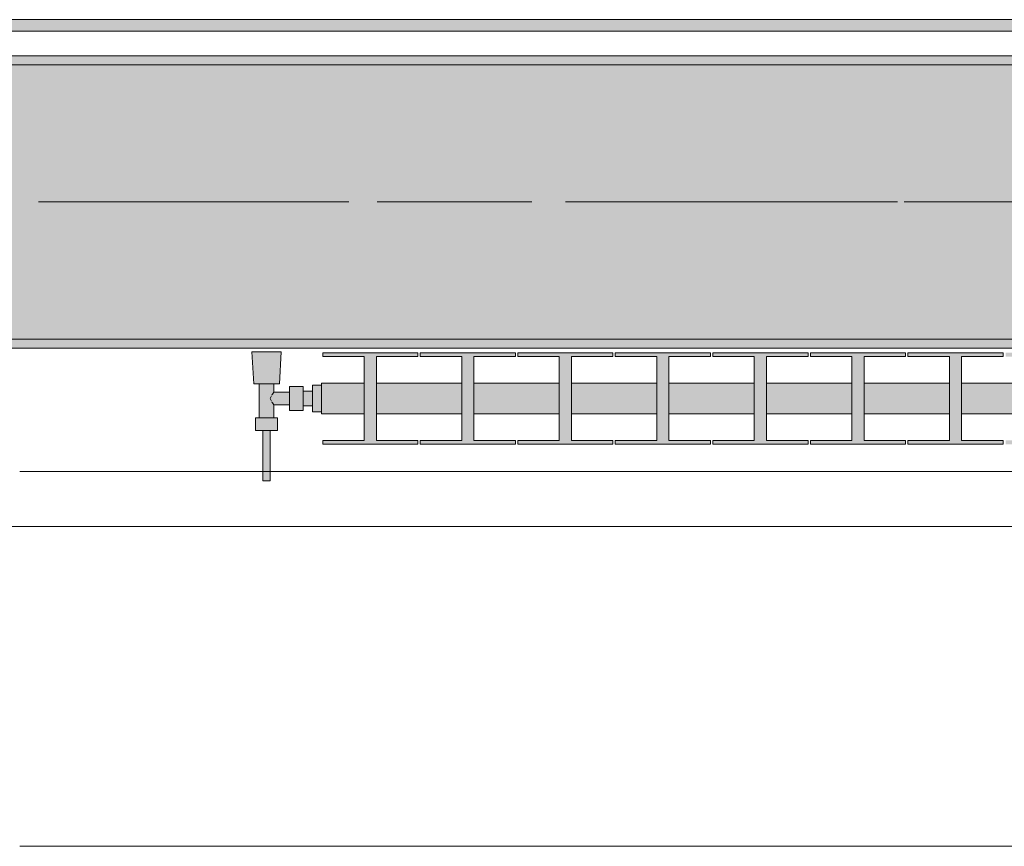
# Model space of a CAD drawing. Header units: metres. Extents: x -3.6 to 85.2, y -11 to 16.8.
# Tile 10 of 256: x 4.72 to 5.797, y -0.155 to 0.749. Entities that reach past the tile are written whole.
import ezdxf

# ---------------------------------------------------------------- set-up
doc = ezdxf.new("R2010")
doc.units = ezdxf.units.M
doc.header["$MEASUREMENT"] = 0
doc.linetypes.add('Achse', pattern=[0.2, 0.1, -0.05, 0, -0.05])
doc.linetypes.add('Strichlinie doppelt', pattern=[0.546806, 0.264583, -0.105833, 0.070556, -0.105833])
for name, color, linetype in [('451 - Universal.Achsen Raster', 7, 'Continuous'), ('604 - Struktur.Wand Aussen', 7, 'Continuous'), ('608 - Struktur.Träger', 7, 'Continuous'), ('801 - HKLSE.Heizung_ Klima_ Lüftung', 7, 'Continuous'), ('Neubau_653 - Abdeckung.TB Verkofferung', 7, 'Continuous')]:
    doc.layers.add(name, color=color, linetype=linetype)
pattern_1 = [(45, (0, 0), (-0.01767767, 0.01767767), [0, -0.025])]

msp = doc.modelspace()

# ---------------------------------------------------------------- hatches: boundary and pattern name
at = {"layer": '608 - Struktur.Träger', "linetype": 'Continuous', "lineweight": 0, "true_color": 0x000000}
h = msp.add_hatch(dxfattribs=at)
h.set_pattern_fill('Beton__Stahlbeton_0001', color=18, style=0, pattern_type=2)
h.set_pattern_definition([(45, (0, 0), (-0.08485281, 0.08485281), []), (45, (-0.04243, 0.04243), (-0.08485281, 0.08485281), [0.09, -0.03])])
h.paths.add_polyline_path([(0.69, 0.7), (0.38, 0.7), (0.38, 0.4), (0.69, 0.4), (3.97, 0.4), (4.29, 0.4), (7.57, 0.4), (7.89, 0.4), (11.17, 0.4), (11.49, 0.4), (14.77, 0.4), (15.09, 0.4), (18.37, 0.4), (18.69, 0.4), (21.97, 0.4), (22.29, 0.4), (25.57, 0.4), (25.89, 0.4), (29.17, 0.4), (29.49, 0.4), (32.77, 0.4), (33.09, 0.4), (36.37, 0.4), (36.69, 0.4), (39.97, 0.4), (40.29, 0.4), (43.57, 0.4), (43.89, 0.4), (47.17, 0.4), (47.49, 0.4), (50.77, 0.4), (51.09, 0.4), (51.8, 0.4), (51.97, 0.4), (54.37, 0.4), (54.69, 0.4), (57.97, 0.4), (58.29, 0.4), (61.57, 0.4), (61.88, 0.4), (61.88, 0.7), (61.57, 0.7), (58.29, 0.7), (57.97, 0.7), (54.69, 0.7), (54.37, 0.7), (51.97, 0.7), (51.8, 0.7), (51.09, 0.7), (50.77, 0.7), (47.49, 0.7), (47.16, 0.7), (43.89, 0.7), (43.57, 0.7), (40.29, 0.7), (39.935, 0.7), (36.69, 0.7), (36.37, 0.7), (33.09, 0.7), (32.77, 0.7), (29.49, 0.7), (29.17, 0.7), (25.89, 0.7), (25.57, 0.7), (22.29, 0.7), (21.97, 0.7), (18.69, 0.7), (18.37, 0.7), (15.09, 0.7), (14.77, 0.7), (11.49, 0.7), (11.17, 0.7), (7.89, 0.7), (7.57, 0.7), (4.29, 0.7), (3.97, 0.7)])
h = msp.add_hatch(dxfattribs=at)
h.set_pattern_fill('Gips_0001', color=18, style=0, pattern_type=2)
h.set_pattern_definition(pattern_1)
h.paths.add_polyline_path([(4.29, 0.71), (4.29, 0.7), (7.57, 0.7), (7.57, 0.71)])
h = msp.add_hatch(dxfattribs=at)
h.set_pattern_fill('Gips_0001', color=18, style=0, pattern_type=2)
h.set_pattern_definition(pattern_1)
h.paths.add_polyline_path([(4.29, 0.4), (4.29, 0.39), (7.57, 0.39), (7.57, 0.4)])
at = {"layer": '801 - HKLSE.Heizung_ Klima_ Lüftung', "linetype": 'Continuous', "lineweight": 0, "true_color": 0x3a3a3a}
for points in [[(5.05, 0.3497), (5.04, 0.3497), (5.04, 0.343), (5.03, 0.343), (5.03, 0.348), (5.015, 0.348), (5.015, 0.342), (4.998, 0.342), (4.998, 0.351), (5.004, 0.351), (5.006, 0.386), (4.974, 0.386), (4.976, 0.351), (4.982, 0.351), (4.982, 0.314), (4.978, 0.314), (4.978, 0.3), (4.986, 0.3), (4.986, 0.245), (4.994, 0.245), (4.994, 0.3), (5.002, 0.3), (5.002, 0.314), (4.998, 0.314), (4.998, 0.328), (5.015, 0.328), (5.015, 0.322), (5.03, 0.322), (5.03, 0.327), (5.04, 0.327), (5.04, 0.3203), (5.05, 0.3203)], [(5.05, 0.3183), (5.0967, 0.3183), (5.0967, 0.2892), (5.0513, 0.2892), (5.0513, 0.285), (5.1553, 0.285), (5.1553, 0.2892), (5.11, 0.2892), (5.11, 0.3183), (5.2033, 0.3183), (5.2033, 0.2892), (5.158, 0.2892), (5.158, 0.285), (5.262, 0.285), (5.262, 0.2892), (5.2167, 0.2892), (5.2167, 0.3183), (5.31, 0.3183), (5.31, 0.2892), (5.2647, 0.2892), (5.2647, 0.285), (5.3687, 0.285), (5.3687, 0.2892), (5.3233, 0.2892), (5.3233, 0.3183), (5.4167, 0.3183), (5.4167, 0.2892), (5.3713, 0.2892), (5.3713, 0.285), (5.4753, 0.285), (5.4753, 0.2892), (5.43, 0.2892), (5.43, 0.3183), (5.5233, 0.3183), (5.5233, 0.2892), (5.478, 0.2892), (5.478, 0.285), (5.582, 0.285), (5.582, 0.2892), (5.5367, 0.2892), (5.5367, 0.3183), (5.63, 0.3183), (5.63, 0.2892), (5.5847, 0.2892), (5.5847, 0.285), (5.6887, 0.285), (5.6887, 0.2892), (5.6433, 0.2892), (5.6433, 0.3183), (5.7367, 0.3183), (5.7367, 0.2892), (5.6913, 0.2892), (5.6913, 0.285), (5.7953, 0.285), (5.7953, 0.2892), (5.75, 0.2892), (5.75, 0.3183), (5.8433, 0.3183), (5.8433, 0.2892), (5.798, 0.2892), (5.798, 0.285), (5.902, 0.285), (5.902, 0.2892), (5.8567, 0.2892), (5.8567, 0.3183), (5.95, 0.3183), (5.95, 0.2892), (5.9047, 0.2892), (5.9047, 0.285), (6.0087, 0.285), (6.0087, 0.2892), (5.9633, 0.2892), (5.9633, 0.3183), (6.0567, 0.3183), (6.0567, 0.2892), (6.0113, 0.2892), (6.0113, 0.285), (6.1153, 0.285), (6.1153, 0.2892), (6.07, 0.2892), (6.07, 0.3183), (6.1633, 0.3183), (6.1633, 0.2892), (6.118, 0.2892), (6.118, 0.285), (6.222, 0.285), (6.222, 0.2892), (6.1767, 0.2892), (6.1767, 0.3183), (6.27, 0.3183), (6.27, 0.2892), (6.2247, 0.2892), (6.2247, 0.285), (6.3287, 0.285), (6.3287, 0.2892), (6.2833, 0.2892), (6.2833, 0.3183), (6.3767, 0.3183), (6.3767, 0.2892), (6.3313, 0.2892), (6.3313, 0.285), (6.4353, 0.285), (6.4353, 0.2892), (6.39, 0.2892), (6.39, 0.3183), (6.4833, 0.3183), (6.4833, 0.2892), (6.438, 0.2892), (6.438, 0.285), (6.542, 0.285), (6.542, 0.2892), (6.4967, 0.2892), (6.4967, 0.3183), (6.59, 0.3183), (6.59, 0.2892), (6.5447, 0.2892), (6.5447, 0.285), (6.6487, 0.285), (6.6487, 0.2892), (6.6033, 0.2892), (6.6033, 0.3183), (6.65, 0.3183), (6.65, 0.3517), (6.6033, 0.3517), (6.6033, 0.3808), (6.6487, 0.3808), (6.6487, 0.385), (6.5447, 0.385), (6.5447, 0.3808), (6.59, 0.3808), (6.59, 0.3517), (6.4967, 0.3517), (6.4967, 0.3808), (6.542, 0.3808), (6.542, 0.385), (6.438, 0.385), (6.438, 0.3808), (6.4833, 0.3808), (6.4833, 0.3517), (6.39, 0.3517), (6.39, 0.3808), (6.4353, 0.3808), (6.4353, 0.385), (6.3313, 0.385), (6.3313, 0.3808), (6.3767, 0.3808), (6.3767, 0.3517), (6.2833, 0.3517), (6.2833, 0.3808), (6.3287, 0.3808), (6.3287, 0.385), (6.2247, 0.385), (6.2247, 0.3808), (6.27, 0.3808), (6.27, 0.3517), (6.1767, 0.3517), (6.1767, 0.3808), (6.222, 0.3808), (6.222, 0.385), (6.118, 0.385), (6.118, 0.3808), (6.1633, 0.3808), (6.1633, 0.3517), (6.07, 0.3517), (6.07, 0.3808), (6.1153, 0.3808), (6.1153, 0.385), (6.0113, 0.385), (6.0113, 0.3808), (6.0567, 0.3808), (6.0567, 0.3517), (5.9633, 0.3517), (5.9633, 0.3808), (6.0087, 0.3808), (6.0087, 0.385), (5.9047, 0.385), (5.9047, 0.3808), (5.95, 0.3808), (5.95, 0.3517), (5.8567, 0.3517), (5.8567, 0.3808), (5.902, 0.3808), (5.902, 0.385), (5.798, 0.385), (5.798, 0.3808), (5.8433, 0.3808), (5.8433, 0.3517), (5.75, 0.3517), (5.75, 0.3808), (5.7953, 0.3808), (5.7953, 0.385), (5.6913, 0.385), (5.6913, 0.3808), (5.7367, 0.3808), (5.7367, 0.3517), (5.6433, 0.3517), (5.6433, 0.3808), (5.6887, 0.3808), (5.6887, 0.385), (5.5847, 0.385), (5.5847, 0.3808), (5.63, 0.3808), (5.63, 0.3517), (5.5367, 0.3517), (5.5367, 0.3808), (5.582, 0.3808), (5.582, 0.385), (5.478, 0.385), (5.478, 0.3808), (5.5233, 0.3808), (5.5233, 0.3517), (5.43, 0.3517), (5.43, 0.3808), (5.4753, 0.3808), (5.4753, 0.385), (5.3713, 0.385), (5.3713, 0.3808), (5.4167, 0.3808), (5.4167, 0.3517), (5.3233, 0.3517), (5.3233, 0.3808), (5.3687, 0.3808), (5.3687, 0.385), (5.2647, 0.385), (5.2647, 0.3808), (5.31, 0.3808), (5.31, 0.3517), (5.2167, 0.3517), (5.2167, 0.3808), (5.262, 0.3808), (5.262, 0.385), (5.158, 0.385), (5.158, 0.3808), (5.2033, 0.3808), (5.2033, 0.3517), (5.11, 0.3517), (5.11, 0.3808), (5.1553, 0.3808), (5.1553, 0.385), (5.0513, 0.385), (5.0513, 0.3808), (5.0967, 0.3808), (5.0967, 0.3517), (5.05, 0.3517)]]:
    msp.add_hatch(color=250, dxfattribs=at).paths.add_polyline_path(points)
at = {"layer": 'Neubau_653 - Abdeckung.TB Verkofferung', "linetype": 'Continuous', "lineweight": 0, "true_color": 0x000000}
h = msp.add_hatch(dxfattribs=at)
h.set_pattern_fill('Gips_0001', color=18, style=0, pattern_type=2)
h.set_pattern_definition(pattern_1)
h.paths.add_polyline_path([(4.305, 0.737), (7.79, 0.737), (7.79, 0.7495), (4.305, 0.7495)])

# ---------------------------------------------------------------- linework, layer by layer
at = {"layer": '451 - Universal.Achsen Raster', "color": 160, "linetype": 'Strichlinie doppelt', "lineweight": 9, "true_color": 0x3232ff}
msp.add_line((64.935, 0.55), (-3.175, 0.55), dxfattribs=at)
at = {"layer": '604 - Struktur.Wand Aussen', "color": 7, "linetype": 'Continuous', "lineweight": 13}
for p, q in [((7.12, 0.255), (4.72, 0.255)), ((4.72, -0.155), (7.12, -0.155))]:
    msp.add_line(p, q, dxfattribs=at)
at = {"layer": '608 - Struktur.Träger', "color": 7, "linetype": 'Continuous', "lineweight": 13}
for p, q in [((0.38, 0.71), (61.88, 0.71)), ((7.57, 0.7), (4.29, 0.7)), ((0.38, 0.39), (61.88, 0.39))]:
    msp.add_line(p, q, dxfattribs=at)
at = {"layer": '608 - Struktur.Träger', "color": 7, "linetype": 'Continuous', "lineweight": 5}
for p, q in [((7.57, 0.71), (4.29, 0.71)), ((7.57, 0.39), (4.29, 0.39))]:
    msp.add_line(p, q, dxfattribs=at)
at = {"layer": '608 - Struktur.Träger', "color": 7, "linetype": 'Achse', "lineweight": 9}
msp.add_line((0.38, 0.55), (61.88, 0.55), dxfattribs=at)
at = {"layer": '608 - Struktur.Träger', "color": 7, "linetype": 'Continuous', "lineweight": 13, "flags": 128}
msp.add_lwpolyline([(32.77, 0.4), (29.49, 0.4), (29.17, 0.4), (25.89, 0.4), (25.57, 0.4), (22.29, 0.4), (21.97, 0.4), (18.69, 0.4), (18.37, 0.4), (15.09, 0.4), (14.77, 0.4), (11.49, 0.4), (11.17, 0.4), (7.89, 0.4), (7.57, 0.4), (4.29, 0.4), (3.97, 0.4), (0.69, 0.4), (0.38, 0.4)], dxfattribs=at)
at = {"layer": '801 - HKLSE.Heizung_ Klima_ Lüftung', "color": 7, "linetype": 'Continuous', "lineweight": 5, "true_color": 0xebebeb}
for p, q in [((4.9787, 0.386), (4.974, 0.386)), ((4.974, 0.386), (4.9787, 0.386)), ((4.976, 0.351), (4.974, 0.386)), ((4.99, 0.386), (4.9787, 0.386)), ((4.9787, 0.386), (4.99, 0.386)), ((5.0013, 0.386), (4.99, 0.386)), ((4.99, 0.386), (5.0013, 0.386)), ((5.0013, 0.386), (5.006, 0.386)), ((5.006, 0.386), (5.0013, 0.386)), ((5.004, 0.351), (5.006, 0.386)), ((5.0513, 0.385), (5.1553, 0.385)), ((5.0513, 0.3808), (5.0513, 0.385)), ((5.0513, 0.385), (5.1553, 0.385)), ((5.0513, 0.3808), (5.0513, 0.385)), ((5.0967, 0.3808), (5.0513, 0.3808)), ((5.0967, 0.2892), (5.0967, 0.3808)), ((5.1553, 0.3808), (5.11, 0.3808)), ((5.11, 0.3808), (5.11, 0.2892)), ((5.1553, 0.385), (5.1553, 0.3808)), ((5.158, 0.385), (5.262, 0.385)), ((5.158, 0.3808), (5.158, 0.385)), ((5.158, 0.385), (5.262, 0.385)), ((5.158, 0.3808), (5.158, 0.385)), ((5.2033, 0.3808), (5.158, 0.3808)), ((5.2033, 0.2892), (5.2033, 0.3808)), ((5.262, 0.3808), (5.2167, 0.3808)), ((5.2167, 0.3808), (5.2167, 0.2892)), ((5.262, 0.385), (5.262, 0.3808)), ((5.262, 0.385), (5.262, 0.3808)), ((5.2647, 0.385), (5.3687, 0.385)), ((5.2647, 0.385), (5.3687, 0.385)), ((5.2647, 0.3808), (5.2647, 0.385)), ((5.31, 0.3808), (5.2647, 0.3808)), ((5.31, 0.2892), (5.31, 0.3808)), ((5.3687, 0.3808), (5.3233, 0.3808)), ((5.3233, 0.3808), (5.3233, 0.2892)), ((5.3687, 0.385), (5.3687, 0.3808)), ((5.3687, 0.385), (5.3687, 0.3808)), ((5.3713, 0.385), (5.4753, 0.385)), ((5.3713, 0.385), (5.4753, 0.385)), ((5.3713, 0.3808), (5.3713, 0.385)), ((5.4167, 0.3808), (5.3713, 0.3808)), ((5.4167, 0.2892), (5.4167, 0.3808)), ((5.4753, 0.3808), (5.43, 0.3808)), ((5.43, 0.3808), (5.43, 0.2892)), ((5.4753, 0.385), (5.4753, 0.3808)), ((5.478, 0.385), (5.582, 0.385)), ((5.478, 0.3808), (5.478, 0.385)), ((5.478, 0.385), (5.582, 0.385)), ((5.478, 0.3808), (5.478, 0.385)), ((5.5233, 0.3808), (5.478, 0.3808)), ((5.5233, 0.2892), (5.5233, 0.3808)), ((5.582, 0.3808), (5.5367, 0.3808)), ((5.5367, 0.3808), (5.5367, 0.2892)), ((5.582, 0.385), (5.582, 0.3808)), ((5.582, 0.385), (5.582, 0.3808)), ((5.5847, 0.385), (5.6887, 0.385)), ((5.5847, 0.385), (5.6887, 0.385)), ((5.5847, 0.3808), (5.5847, 0.385)), ((5.63, 0.3808), (5.5847, 0.3808)), ((5.63, 0.2892), (5.63, 0.3808)), ((5.6887, 0.3808), (5.6433, 0.3808)), ((5.6433, 0.3808), (5.6433, 0.2892)), ((5.6887, 0.385), (5.6887, 0.3808)), ((5.6913, 0.385), (5.7953, 0.385)), ((5.6913, 0.3808), (5.6913, 0.385)), ((5.6913, 0.385), (5.7953, 0.385)), ((5.6913, 0.3808), (5.6913, 0.385)), ((5.7367, 0.3808), (5.6913, 0.3808)), ((5.7367, 0.2892), (5.7367, 0.3808)), ((5.7953, 0.3808), (5.75, 0.3808)), ((5.75, 0.3808), (5.75, 0.2892)), ((5.7953, 0.385), (5.7953, 0.3808)), ((4.9801, 0.351), (4.976, 0.351)), ((4.99, 0.351), (4.9801, 0.351)), ((4.982, 0.314), (4.982, 0.351)), ((4.9999, 0.351), (4.99, 0.351)), ((4.998, 0.342), (4.998, 0.351)), ((5.004, 0.351), (4.9999, 0.351)), ((5.015, 0.3415), (5.015, 0.348)), ((5.015, 0.348), (5.03, 0.348)), ((5.03, 0.3415), (5.03, 0.348)), ((5.04, 0.335), (5.04, 0.3497)), ((5.04, 0.3497), (5.05, 0.3497)), ((5.04, 0.3497), (5.05, 0.3497)), ((5.04, 0.335), (5.04, 0.3497)), ((5.04, 0.3497), (5.05, 0.3497)), ((5.04, 0.3497), (5.05, 0.3497)), ((5.05, 0.3468), (5.05, 0.3517)), ((5.05, 0.3517), (5.0967, 0.3517)), ((5.05, 0.335), (5.05, 0.3468)), ((5.11, 0.3517), (5.2033, 0.3517)), ((5.2167, 0.3517), (5.31, 0.3517)), ((5.3233, 0.3517), (5.4167, 0.3517)), ((5.43, 0.3517), (5.5233, 0.3517)), ((5.5367, 0.3517), (5.63, 0.3517)), ((5.6433, 0.3517), (5.7367, 0.3517)), ((5.75, 0.3517), (5.8433, 0.3517)), ((4.9939, 0.335), (4.9953, 0.3379)), ((4.9953, 0.3321), (4.9939, 0.335)), ((4.9958, 0.3389), (4.9963, 0.3399)), ((4.9963, 0.3399), (4.998, 0.342)), ((4.998, 0.342), (5.015, 0.342)), ((5.015, 0.3285), (5.015, 0.3415)), ((5.03, 0.343), (5.04, 0.343)), ((5.03, 0.3285), (5.03, 0.3415)), ((5.04, 0.3407), (5.04, 0.343)), ((5.04, 0.335), (5.04, 0.3407)), ((5.04, 0.3203), (5.04, 0.335)), ((5.04, 0.3203), (5.04, 0.335)), ((5.04, 0.3293), (5.04, 0.335)), ((5.05, 0.3232), (5.05, 0.335)), ((4.9963, 0.3301), (4.9958, 0.3311)), ((4.998, 0.328), (4.9963, 0.3301)), ((4.998, 0.314), (4.998, 0.328)), ((4.998, 0.328), (5.015, 0.328)), ((5.015, 0.322), (5.015, 0.3285)), ((5.03, 0.322), (5.03, 0.3285)), ((5.03, 0.327), (5.04, 0.327)), ((5.04, 0.327), (5.04, 0.3293)), ((5.05, 0.3183), (5.05, 0.3232)), ((4.984, 0.314), (4.978, 0.314)), ((4.978, 0.3), (4.978, 0.314)), ((4.996, 0.314), (4.984, 0.314)), ((5.002, 0.314), (4.996, 0.314)), ((5.002, 0.3), (5.002, 0.314)), ((5.015, 0.322), (5.03, 0.322)), ((5.04, 0.3203), (5.05, 0.3203)), ((5.04, 0.3203), (5.05, 0.3203)), ((5.05, 0.3183), (5.0967, 0.3183)), ((5.11, 0.3183), (5.2033, 0.3183)), ((5.2167, 0.3183), (5.31, 0.3183)), ((5.3233, 0.3183), (5.4167, 0.3183)), ((5.43, 0.3183), (5.5233, 0.3183)), ((5.5367, 0.3183), (5.63, 0.3183)), ((5.6433, 0.3183), (5.7367, 0.3183)), ((5.75, 0.3183), (5.8433, 0.3183)), ((4.984, 0.3), (4.978, 0.3)), ((4.996, 0.3), (4.984, 0.3)), ((4.986, 0.245), (4.986, 0.3)), ((4.9872, 0.3), (4.986, 0.3)), ((4.99, 0.3), (4.9872, 0.3)), ((4.9928, 0.3), (4.99, 0.3)), ((4.994, 0.3), (4.9928, 0.3)), ((4.994, 0.245), (4.994, 0.3)), ((5.002, 0.3), (4.996, 0.3)), ((5.0513, 0.285), (5.0513, 0.2892)), ((5.0513, 0.285), (5.0513, 0.2892)), ((5.0513, 0.2892), (5.0967, 0.2892)), ((5.1553, 0.285), (5.0513, 0.285)), ((5.11, 0.2892), (5.1553, 0.2892)), ((5.1553, 0.2892), (5.1553, 0.285)), ((5.158, 0.285), (5.158, 0.2892)), ((5.158, 0.285), (5.158, 0.2892)), ((5.158, 0.2892), (5.2033, 0.2892)), ((5.262, 0.285), (5.158, 0.285)), ((5.2167, 0.2892), (5.262, 0.2892)), ((5.262, 0.2892), (5.262, 0.285)), ((5.262, 0.2892), (5.262, 0.285)), ((5.2647, 0.285), (5.2647, 0.2892)), ((5.2647, 0.2892), (5.31, 0.2892)), ((5.3687, 0.285), (5.2647, 0.285)), ((5.3233, 0.2892), (5.3687, 0.2892)), ((5.3687, 0.2892), (5.3687, 0.285)), ((5.3687, 0.2892), (5.3687, 0.285)), ((5.3713, 0.285), (5.3713, 0.2892)), ((5.3713, 0.2892), (5.4167, 0.2892)), ((5.4753, 0.285), (5.3713, 0.285)), ((5.43, 0.2892), (5.4753, 0.2892)), ((5.4753, 0.2892), (5.4753, 0.285)), ((5.478, 0.285), (5.478, 0.2892)), ((5.478, 0.285), (5.478, 0.2892)), ((5.478, 0.2892), (5.5233, 0.2892)), ((5.582, 0.285), (5.478, 0.285)), ((5.5367, 0.2892), (5.582, 0.2892)), ((5.582, 0.2892), (5.582, 0.285)), ((5.582, 0.2892), (5.582, 0.285)), ((5.5847, 0.285), (5.5847, 0.2892)), ((5.5847, 0.2892), (5.63, 0.2892)), ((5.6887, 0.285), (5.5847, 0.285)), ((5.6433, 0.2892), (5.6887, 0.2892)), ((5.6887, 0.2892), (5.6887, 0.285)), ((5.6913, 0.285), (5.6913, 0.2892)), ((5.6913, 0.285), (5.6913, 0.2892)), ((5.6913, 0.2892), (5.7367, 0.2892)), ((5.7953, 0.285), (5.6913, 0.285)), ((5.75, 0.2892), (5.7953, 0.2892)), ((5.7953, 0.2892), (5.7953, 0.285)), ((4.9872, 0.245), (4.986, 0.245)), ((4.99, 0.245), (4.9872, 0.245)), ((4.9928, 0.245), (4.99, 0.245)), ((4.994, 0.245), (4.9928, 0.245))]:
    msp.add_line(p, q, dxfattribs=at)
at = {"layer": 'Neubau_653 - Abdeckung.TB Verkofferung', "color": 1, "linetype": 'Continuous', "lineweight": 9}
for p, q in [((0.7025, 0.7495), (29.33, 0.7495)), ((0.7025, 0.195), (29.33, 0.195))]:
    msp.add_line(p, q, dxfattribs=at)
at = {"layer": 'Neubau_653 - Abdeckung.TB Verkofferung', "color": 1, "linetype": 'Continuous', "lineweight": 5}
for p, q in [((7.79, 0.7495), (4.305, 0.7495)), ((7.79, 0.737), (4.305, 0.737)), ((7.79, 0.71), (4.305, 0.71))]:
    msp.add_line(p, q, dxfattribs=at)

doc.saveas('drawing.dxf')
